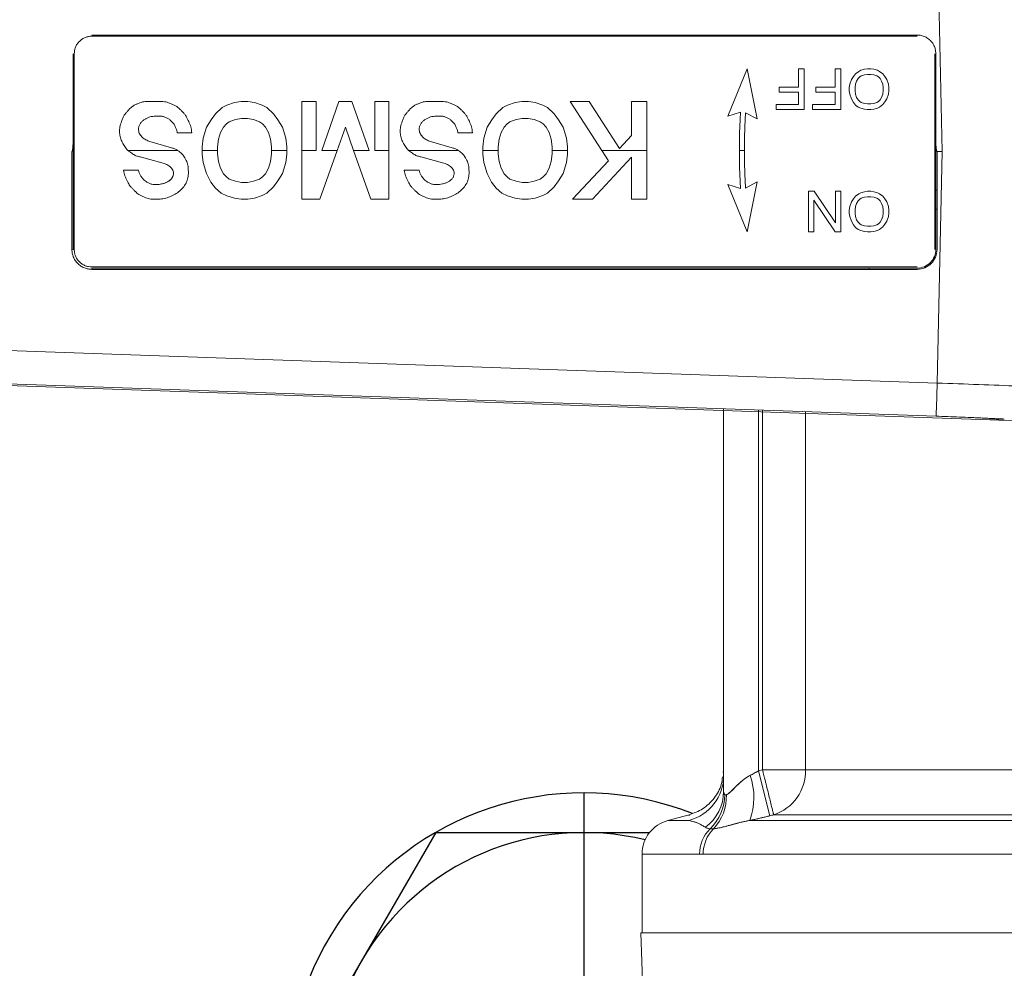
# Model space of a CAD drawing. Header units: metres. Extents: x 70279.8 to 70377.7, y 409251.8 to 409331.5.
# Tile 194 of 244: x 70323.6258 to 70323.668, y 409326.0662 to 409326.1069. Entities that reach past the tile are written whole.
import ezdxf

# ---------------------------------------------------------------- set-up
doc = ezdxf.new("R2010")
doc.units = ezdxf.units.M
doc.linetypes.add('TRATTOPUNTO', pattern=[25.4, 12.7, -6.35, 0, -6.35])

# ---------------------------------------------------------------- blocks, each defined once
blk = doc.blocks.new('Reactor_20170118')
at = {"color": 7, "linetype": 'Continuous', "lineweight": 15, "ltscale": 0.1}
for p, q in [((365.162, 1511.154), (365.377, 1501.22)), ((364.3, 1506.22), (328.9, 1506.22)), ((364.3, 1506.17), (328.9, 1506.17)), ((328.1, 1505.42), (328.1, 1501.698)), ((328.15, 1505.42), (328.15, 1497.02)), ((365.05, 1497.02), (365.05, 1505.42)), ((365.1, 1501.698), (365.1, 1505.42)), ((357.007, 1504.772), (356.182, 1502.738)), ((357.432, 1502.625), (357.007, 1504.772)), ((359.458, 1504.772), (359.212, 1504.772)), ((359.212, 1504.772), (359.212, 1503.985)), ((359.458, 1503.022), (359.458, 1504.772)), ((360.781, 1504.772), (360.781, 1503.985)), ((361.028, 1504.772), (360.781, 1504.772)), ((361.028, 1503.022), (361.028, 1504.772)), ((361.655, 1504.554), (361.566, 1504.444)), ((361.79, 1504.663), (361.655, 1504.554)), ((361.879, 1504.707), (361.79, 1504.663)), ((362.036, 1504.75), (361.879, 1504.707)), ((362.171, 1504.772), (362.036, 1504.75)), ((362.036, 1504.51), (362.171, 1504.532)), ((362.305, 1504.772), (362.171, 1504.772)), ((362.171, 1504.532), (362.305, 1504.532)), ((362.44, 1504.75), (362.305, 1504.772)), ((362.305, 1504.532), (362.44, 1504.51)), ((362.597, 1504.707), (362.44, 1504.75)), ((362.687, 1504.663), (362.597, 1504.707)), ((362.821, 1504.554), (362.687, 1504.663)), ((362.911, 1504.444), (362.821, 1504.554)), ((361.409, 1504.116), (361.386, 1503.963)), ((361.476, 1504.313), (361.409, 1504.116)), ((361.566, 1504.444), (361.476, 1504.313)), ((361.633, 1503.963), (361.655, 1504.116)), ((361.655, 1504.116), (361.7, 1504.247)), ((361.7, 1504.247), (361.767, 1504.357)), ((361.767, 1504.357), (361.835, 1504.422)), ((361.835, 1504.422), (361.902, 1504.466)), ((361.902, 1504.466), (362.036, 1504.51)), ((362.44, 1504.51), (362.574, 1504.466)), ((362.574, 1504.466), (362.642, 1504.422)), ((362.642, 1504.422), (362.709, 1504.357)), ((362.709, 1504.357), (362.776, 1504.247)), ((362.776, 1504.247), (362.821, 1504.116)), ((362.821, 1504.116), (362.843, 1503.963)), ((363, 1504.313), (362.911, 1504.444)), ((363.068, 1504.116), (363, 1504.313)), ((363.09, 1503.963), (363.068, 1504.116)), ((359.212, 1503.985), (358.382, 1503.985)), ((358.382, 1503.985), (358.382, 1503.766)), ((358.382, 1503.766), (359.212, 1503.766)), ((359.212, 1503.766), (359.212, 1503.241)), ((359.951, 1503.985), (359.951, 1503.766)), ((360.781, 1503.985), (359.951, 1503.985)), ((359.951, 1503.766), (360.781, 1503.766)), ((360.781, 1503.766), (360.781, 1503.241)), ((361.386, 1503.963), (361.386, 1503.832)), ((361.386, 1503.832), (361.409, 1503.679)), ((361.633, 1503.832), (361.633, 1503.963)), ((361.655, 1503.679), (361.633, 1503.832)), ((362.843, 1503.832), (362.821, 1503.679)), ((362.843, 1503.963), (362.843, 1503.832)), ((363.068, 1503.679), (363.09, 1503.832)), ((363.09, 1503.832), (363.09, 1503.963)), ((365.1, 1503.693), (365.05, 1503.694)), ((331.879, 1503.372), (331.321, 1503.373)), ((335.021, 1503.32), (334.69, 1503.216)), ((335.306, 1503.372), (335.021, 1503.32)), ((335.594, 1503.372), (335.306, 1503.372)), ((335.879, 1503.32), (335.594, 1503.372)), ((336.21, 1503.216), (335.879, 1503.32)), ((338.521, 1503.372), (337.916, 1503.372)), ((337.916, 1503.372), (337.916, 1501.272)), ((338.521, 1501.272), (338.521, 1503.372)), ((339.498, 1503.372), (338.76, 1501.272)), ((340.057, 1503.372), (339.498, 1503.372)), ((340.795, 1501.272), (340.057, 1503.372)), ((341.639, 1503.372), (341.034, 1503.372)), ((341.034, 1503.372), (341.034, 1501.272)), ((341.639, 1501.272), (341.639, 1503.372)), ((343.916, 1503.372), (343.358, 1503.373)), ((347.058, 1503.32), (346.727, 1503.216)), ((347.343, 1503.372), (347.058, 1503.32)), ((347.63, 1503.372), (347.343, 1503.372)), ((347.916, 1503.32), (347.63, 1503.372)), ((348.247, 1503.216), (347.916, 1503.32)), ((350.239, 1503.372), (349.416, 1503.372)), ((349.416, 1503.372), (350.779, 1501.272)), ((351.54, 1501.347), (350.239, 1503.372)), ((352.053, 1503.372), (352.053, 1501.912)), ((352.704, 1503.372), (352.053, 1503.372)), ((352.704, 1501.272), (352.704, 1503.372)), ((361.409, 1503.679), (361.476, 1503.482)), ((361.476, 1503.482), (361.566, 1503.329)), ((361.566, 1503.329), (361.655, 1503.219)), ((361.7, 1503.547), (361.655, 1503.679)), ((361.767, 1503.438), (361.7, 1503.547)), ((361.835, 1503.372), (361.767, 1503.438)), ((361.902, 1503.329), (361.835, 1503.372)), ((362.036, 1503.285), (361.902, 1503.329)), ((362.171, 1503.263), (362.036, 1503.285)), ((362.305, 1503.263), (362.171, 1503.263)), ((362.44, 1503.285), (362.305, 1503.263)), ((362.574, 1503.329), (362.44, 1503.285)), ((362.642, 1503.372), (362.574, 1503.329)), ((362.709, 1503.438), (362.642, 1503.372)), ((362.776, 1503.547), (362.709, 1503.438)), ((362.821, 1503.679), (362.776, 1503.547)), ((362.821, 1503.241), (362.911, 1503.35)), ((362.911, 1503.35), (363, 1503.482)), ((363, 1503.482), (363.068, 1503.679)), ((334.205, 1502.843), (334.015, 1502.582)), ((334.492, 1503.107), (334.205, 1502.843)), ((334.69, 1503.216), (334.492, 1503.107)), ((336.407, 1503.107), (336.21, 1503.216)), ((336.695, 1502.843), (336.407, 1503.107)), ((336.885, 1502.582), (336.695, 1502.843)), ((346.242, 1502.843), (346.052, 1502.582)), ((346.529, 1503.107), (346.242, 1502.843)), ((346.727, 1503.216), (346.529, 1503.107)), ((348.444, 1503.107), (348.247, 1503.216)), ((348.732, 1502.843), (348.444, 1503.107)), ((348.922, 1502.582), (348.732, 1502.843)), ((356.182, 1502.738), (356.723, 1502.908)), ((356.937, 1502.887), (357.432, 1502.625)), ((359.212, 1503.241), (358.248, 1503.241)), ((358.248, 1503.241), (358.248, 1503.022)), ((358.248, 1503.022), (359.458, 1503.022)), ((360.781, 1503.241), (359.817, 1503.241)), ((359.817, 1503.241), (359.817, 1503.022)), ((359.817, 1503.022), (361.028, 1503.022)), ((361.655, 1503.219), (361.767, 1503.132)), ((361.767, 1503.132), (361.879, 1503.088)), ((361.879, 1503.088), (362.036, 1503.044)), ((362.036, 1503.044), (362.171, 1503.022)), ((362.171, 1503.022), (362.305, 1503.022)), ((362.305, 1503.022), (362.44, 1503.044)), ((362.44, 1503.044), (362.597, 1503.088)), ((362.597, 1503.088), (362.687, 1503.132)), ((362.687, 1503.132), (362.821, 1503.241)), ((365.1, 1502.874), (365.05, 1502.875)), ((331.644, 1502.74), (331.844, 1502.739)), ((334.015, 1502.582), (333.824, 1502.267)), ((334.677, 1502.413), (334.799, 1502.502)), ((334.799, 1502.502), (335.058, 1502.597)), ((335.058, 1502.597), (335.319, 1502.645)), ((335.319, 1502.645), (335.58, 1502.645)), ((335.58, 1502.645), (335.842, 1502.597)), ((335.842, 1502.597), (336.1, 1502.502)), ((336.1, 1502.502), (336.222, 1502.413)), ((337.075, 1502.267), (336.885, 1502.582)), ((343.681, 1502.74), (343.881, 1502.739)), ((346.052, 1502.582), (345.861, 1502.267)), ((346.714, 1502.413), (346.836, 1502.502)), ((346.836, 1502.502), (347.095, 1502.597)), ((347.095, 1502.597), (347.356, 1502.645)), ((347.356, 1502.645), (347.617, 1502.645)), ((347.617, 1502.645), (347.879, 1502.597)), ((347.879, 1502.597), (348.137, 1502.502)), ((348.137, 1502.502), (348.259, 1502.413)), ((349.112, 1502.267), (348.922, 1502.582)), ((330.902, 1502.151), (330.901, 1502.173)), ((330.904, 1502.135), (330.902, 1502.151)), ((332.563, 1502.026), (333.191, 1502.025)), ((333.824, 1502.267), (333.682, 1501.796)), ((334.339, 1501.756), (334.425, 1502.041)), ((334.425, 1502.041), (334.553, 1502.275)), ((334.553, 1502.275), (334.677, 1502.413)), ((336.222, 1502.413), (336.347, 1502.275)), ((336.347, 1502.275), (336.475, 1502.041)), ((336.475, 1502.041), (336.561, 1501.756)), ((337.218, 1501.796), (337.075, 1502.267)), ((339.426, 1501.272), (339.778, 1502.262)), ((339.778, 1502.262), (340.129, 1501.272)), ((342.938, 1502.151), (342.938, 1502.173)), ((342.941, 1502.135), (342.938, 1502.151)), ((344.6, 1502.026), (345.228, 1502.025)), ((345.861, 1502.267), (345.719, 1501.796)), ((346.376, 1501.756), (346.462, 1502.041)), ((346.462, 1502.041), (346.59, 1502.275)), ((346.59, 1502.275), (346.714, 1502.413)), ((348.259, 1502.413), (348.384, 1502.275)), ((348.384, 1502.275), (348.512, 1502.041)), ((348.512, 1502.041), (348.598, 1501.756)), ((349.255, 1501.796), (349.112, 1502.267)), ((328.1, 1497.02), (328.1, 1501.698)), ((332.323, 1501.383), (331.391, 1501.659)), ((333.682, 1501.796), (333.634, 1501.429)), ((334.295, 1501.417), (334.339, 1501.756)), ((336.561, 1501.756), (336.605, 1501.417)), ((337.266, 1501.429), (337.218, 1501.796)), ((344.359, 1501.383), (343.428, 1501.659)), ((345.719, 1501.796), (345.671, 1501.429)), ((346.332, 1501.417), (346.376, 1501.756)), ((348.598, 1501.756), (348.642, 1501.417)), ((349.303, 1501.429), (349.255, 1501.796)), ((352.053, 1501.912), (351.54, 1501.347)), ((365.1, 1501.698), (365.1, 1497.02)), ((328.05, 1501.22), (328.05, 1497.017)), ((330.451, 1501.272), (332.58, 1501.272)), ((333.634, 1501.429), (333.634, 1501.272)), ((334.295, 1501.272), (333.634, 1501.272)), ((333.634, 1501.272), (333.634, 1501.115)), ((334.295, 1501.272), (334.295, 1501.417)), ((334.295, 1501.128), (334.295, 1501.272)), ((336.605, 1501.417), (336.605, 1501.272)), ((337.266, 1501.272), (336.605, 1501.272)), ((336.605, 1501.272), (336.605, 1501.128)), ((337.266, 1501.272), (337.266, 1501.429)), ((337.266, 1501.115), (337.266, 1501.272)), ((338.521, 1501.272), (337.916, 1501.272)), ((337.916, 1501.272), (337.916, 1499.172)), ((338.682, 1499.172), (339.426, 1501.272)), ((338.76, 1501.272), (339.426, 1501.272)), ((340.129, 1501.272), (340.795, 1501.272)), ((340.129, 1501.272), (340.874, 1499.172)), ((341.639, 1501.272), (341.034, 1501.272)), ((341.639, 1499.172), (341.639, 1501.272)), ((342.488, 1501.272), (344.617, 1501.272)), ((345.671, 1501.429), (345.671, 1501.272)), ((346.332, 1501.272), (345.671, 1501.272)), ((345.671, 1501.272), (345.671, 1501.115)), ((346.332, 1501.272), (346.332, 1501.417)), ((346.332, 1501.128), (346.332, 1501.272)), ((348.642, 1501.417), (348.642, 1501.272)), ((349.303, 1501.272), (348.642, 1501.272)), ((348.642, 1501.272), (348.642, 1501.128)), ((349.303, 1501.272), (349.303, 1501.429)), ((349.303, 1501.115), (349.303, 1501.272)), ((352.704, 1501.272), (350.779, 1501.272)), ((350.779, 1501.272), (351.067, 1500.828)), ((352.704, 1499.172), (352.704, 1501.272)), ((356.889, 1501.272), (356.674, 1501.272)), ((365.377, 1501.22), (365.15, 1501.22)), ((365.15, 1497.017), (365.15, 1501.22)), ((365.377, 1501.22), (365.162, 1491.286)), ((330.98, 1500.991), (331.968, 1500.721)), ((333.634, 1501.115), (333.682, 1500.749)), ((333.682, 1500.749), (333.824, 1500.28)), ((334.339, 1500.789), (334.295, 1501.128)), ((334.425, 1500.504), (334.339, 1500.789)), ((336.561, 1500.789), (336.475, 1500.504)), ((336.605, 1501.128), (336.561, 1500.789)), ((337.075, 1500.278), (337.218, 1500.749)), ((337.218, 1500.749), (337.266, 1501.115)), ((343.017, 1500.991), (344.005, 1500.721)), ((345.671, 1501.115), (345.719, 1500.749)), ((345.719, 1500.749), (345.86, 1500.28)), ((346.376, 1500.789), (346.332, 1501.128)), ((346.462, 1500.504), (346.376, 1500.789)), ((348.598, 1500.789), (348.512, 1500.504)), ((348.642, 1501.128), (348.598, 1500.789)), ((349.112, 1500.278), (349.255, 1500.749)), ((349.255, 1500.749), (349.303, 1501.115)), ((351.067, 1500.828), (349.515, 1499.172)), ((350.368, 1499.172), (352.053, 1500.98)), ((352.053, 1500.98), (352.053, 1499.172)), ((330.901, 1500.422), (330.268, 1500.423)), ((331.968, 1500.721), (331.969, 1500.721)), ((333.046, 1500.283), (333.037, 1500.519)), ((334.553, 1500.269), (334.425, 1500.504)), ((336.475, 1500.504), (336.347, 1500.269)), ((342.938, 1500.422), (342.305, 1500.423)), ((344.005, 1500.721), (344.006, 1500.721)), ((345.083, 1500.283), (345.074, 1500.519)), ((346.59, 1500.269), (346.462, 1500.504)), ((348.512, 1500.504), (348.384, 1500.269)), ((333.824, 1500.28), (334.013, 1499.915)), ((334.013, 1499.915), (334.205, 1499.65)), ((334.677, 1500.132), (334.553, 1500.269)), ((334.799, 1500.043), (334.677, 1500.132)), ((335.058, 1499.948), (334.799, 1500.043)), ((335.319, 1499.9), (335.058, 1499.948)), ((335.58, 1499.9), (335.319, 1499.9)), ((335.842, 1499.948), (335.58, 1499.9)), ((336.1, 1500.043), (335.842, 1499.948)), ((336.222, 1500.132), (336.1, 1500.043)), ((336.347, 1500.269), (336.222, 1500.132)), ((336.695, 1499.701), (336.885, 1499.963)), ((336.885, 1499.963), (337.075, 1500.278)), ((345.86, 1500.28), (346.05, 1499.915)), ((346.05, 1499.915), (346.242, 1499.65)), ((346.714, 1500.132), (346.59, 1500.269)), ((346.836, 1500.043), (346.714, 1500.132)), ((347.095, 1499.948), (346.836, 1500.043)), ((347.356, 1499.9), (347.095, 1499.948)), ((347.617, 1499.9), (347.356, 1499.9)), ((347.879, 1499.948), (347.617, 1499.9)), ((348.137, 1500.043), (347.879, 1499.948)), ((348.259, 1500.132), (348.137, 1500.043)), ((348.384, 1500.269), (348.259, 1500.132)), ((348.732, 1499.701), (348.922, 1499.963)), ((348.922, 1499.963), (349.112, 1500.278)), ((357.432, 1499.92), (356.937, 1499.657)), ((357.007, 1497.772), (357.432, 1499.92)), ((331.637, 1499.805), (331.601, 1499.805)), ((331.646, 1499.805), (331.637, 1499.805)), ((334.205, 1499.65), (334.45, 1499.435)), ((336.407, 1499.438), (336.695, 1499.701)), ((343.674, 1499.805), (343.638, 1499.805)), ((343.683, 1499.805), (343.674, 1499.805)), ((346.242, 1499.65), (346.487, 1499.435)), ((348.444, 1499.438), (348.732, 1499.701)), ((356.723, 1499.636), (356.182, 1499.807)), ((356.182, 1499.807), (357.007, 1497.772)), ((359.884, 1499.522), (359.638, 1499.522)), ((359.638, 1499.522), (359.638, 1497.772)), ((360.803, 1498.166), (359.884, 1499.522)), ((360.803, 1499.522), (360.803, 1498.166)), ((361.028, 1499.522), (360.803, 1499.522)), ((361.028, 1497.772), (361.028, 1499.522)), ((362.036, 1499.5), (361.879, 1499.457)), ((362.171, 1499.522), (362.036, 1499.5)), ((362.305, 1499.522), (362.171, 1499.522)), ((362.44, 1499.5), (362.305, 1499.522)), ((362.597, 1499.457), (362.44, 1499.5)), ((365.05, 1499.565), (365.15, 1499.568)), ((331.567, 1499.172), (331.642, 1499.172)), ((334.45, 1499.435), (334.693, 1499.328)), ((334.693, 1499.328), (335.021, 1499.225)), ((335.021, 1499.225), (335.306, 1499.172)), ((335.306, 1499.172), (335.594, 1499.172)), ((335.594, 1499.172), (335.879, 1499.225)), ((335.879, 1499.225), (336.21, 1499.329)), ((336.21, 1499.329), (336.407, 1499.438)), ((337.916, 1499.172), (338.682, 1499.172)), ((340.874, 1499.172), (341.639, 1499.172)), ((343.604, 1499.172), (343.678, 1499.172)), ((346.487, 1499.435), (346.73, 1499.328)), ((346.73, 1499.328), (347.058, 1499.225)), ((347.058, 1499.225), (347.343, 1499.172)), ((347.343, 1499.172), (347.63, 1499.172)), ((347.63, 1499.172), (347.916, 1499.225)), ((347.916, 1499.225), (348.247, 1499.329)), ((348.247, 1499.329), (348.444, 1499.438)), ((349.515, 1499.172), (350.368, 1499.172)), ((352.053, 1499.172), (352.704, 1499.172)), ((359.862, 1497.772), (359.862, 1499.129)), ((359.862, 1499.129), (360.781, 1497.772)), ((361.476, 1499.063), (361.409, 1498.866)), ((361.566, 1499.194), (361.476, 1499.063)), ((361.655, 1499.304), (361.566, 1499.194)), ((361.79, 1499.413), (361.655, 1499.304)), ((361.7, 1498.997), (361.767, 1499.107)), ((361.767, 1499.107), (361.835, 1499.172)), ((361.879, 1499.457), (361.79, 1499.413)), ((361.835, 1499.172), (361.902, 1499.216)), ((361.902, 1499.216), (362.036, 1499.26)), ((362.036, 1499.26), (362.171, 1499.282)), ((362.171, 1499.282), (362.305, 1499.282)), ((362.305, 1499.282), (362.44, 1499.26)), ((362.44, 1499.26), (362.574, 1499.216)), ((362.574, 1499.216), (362.642, 1499.172)), ((362.687, 1499.413), (362.597, 1499.457)), ((362.642, 1499.172), (362.709, 1499.107)), ((362.821, 1499.304), (362.687, 1499.413)), ((362.709, 1499.107), (362.776, 1498.997)), ((362.911, 1499.194), (362.821, 1499.304)), ((363, 1499.063), (362.911, 1499.194)), ((363.068, 1498.866), (363, 1499.063)), ((361.409, 1498.866), (361.386, 1498.713)), ((361.386, 1498.713), (361.386, 1498.582)), ((361.633, 1498.713), (361.655, 1498.866)), ((361.633, 1498.582), (361.633, 1498.713)), ((361.655, 1498.866), (361.7, 1498.997)), ((362.776, 1498.997), (362.821, 1498.866)), ((362.821, 1498.866), (362.843, 1498.713)), ((362.843, 1498.713), (362.843, 1498.582)), ((363.09, 1498.713), (363.068, 1498.866)), ((363.09, 1498.582), (363.09, 1498.713)), ((365.05, 1498.746), (365.15, 1498.749)), ((361.386, 1498.582), (361.409, 1498.429)), ((361.409, 1498.429), (361.476, 1498.232)), ((361.476, 1498.232), (361.566, 1498.079)), ((361.655, 1498.429), (361.633, 1498.582)), ((361.7, 1498.297), (361.655, 1498.429)), ((361.767, 1498.188), (361.7, 1498.297)), ((362.776, 1498.297), (362.709, 1498.188)), ((362.821, 1498.429), (362.776, 1498.297)), ((362.843, 1498.582), (362.821, 1498.429)), ((362.911, 1498.1), (363, 1498.232)), ((363, 1498.232), (363.068, 1498.429)), ((363.068, 1498.429), (363.09, 1498.582)), ((361.566, 1498.079), (361.655, 1497.969)), ((361.655, 1497.969), (361.767, 1497.882)), ((361.835, 1498.122), (361.767, 1498.188)), ((361.767, 1497.882), (361.879, 1497.838)), ((361.902, 1498.079), (361.835, 1498.122)), ((361.879, 1497.838), (362.036, 1497.794)), ((362.036, 1498.035), (361.902, 1498.079)), ((362.171, 1498.013), (362.036, 1498.035)), ((362.036, 1497.794), (362.171, 1497.772)), ((362.305, 1498.013), (362.171, 1498.013)), ((362.44, 1498.035), (362.305, 1498.013)), ((362.305, 1497.772), (362.44, 1497.794)), ((362.574, 1498.079), (362.44, 1498.035)), ((362.44, 1497.794), (362.597, 1497.838)), ((362.642, 1498.122), (362.574, 1498.079)), ((362.597, 1497.838), (362.687, 1497.882)), ((362.709, 1498.188), (362.642, 1498.122)), ((362.687, 1497.882), (362.821, 1497.991)), ((362.821, 1497.991), (362.911, 1498.1)), ((359.638, 1497.772), (359.862, 1497.772)), ((360.781, 1497.772), (361.028, 1497.772)), ((362.171, 1497.772), (362.305, 1497.772)), ((328.15, 1497.02), (328.1, 1497.02)), ((328.9, 1496.27), (364.3, 1496.27)), ((364.3, 1496.22), (328.9, 1496.22)), ((328.9, 1496.22), (328.9, 1496.167)), ((328.9, 1496.167), (364.3, 1496.167)), ((362.242, 1496.22), (362.243, 1496.167)), ((365.162, 1491.286), (261.924, 1494.9)), ((367.422, 1489.712), (258.695, 1493.512)), ((365.109, 1489.866), (261.872, 1493.48)), ((356, 1473.766), (356, 1490.185)), ((357.5, 1490.132), (357.5, 1474.651)), ((357.668, 1474.692), (357.668, 1490.126)), ((359.509, 1474.692), (359.509, 1490.062)), ((367.422, 1489.712), (368.036, 1489.743)), ((379.977, 1489.278), (367.422, 1489.712)), ((355.981, 1474.573), (356, 1474.692)), ((357.5, 1474.651), (357.668, 1474.692)), ((357.977, 1472.719), (357.5, 1474.651)), ((359.509, 1474.692), (357.668, 1474.692)), ((382.783, 1474.692), (359.509, 1474.692)), ((353.612, 1472.518), (354.518, 1472.761)), ((354.508, 1472.518), (353.612, 1472.518)), ((382.305, 1472.518), (357.119, 1472.518)), ((358.144, 1472.761), (382.203, 1472.761)), ((352.5, 1467.7), (352.5, 1471.069)), ((354.969, 1471.069), (352.5, 1471.069)), ((352.5, 1471.069), (400, 1471.069)), ((384.439, 1471.069), (355.121, 1471.069)), ((352.549, 1464.648), (352.443, 1467.7)), ((352.443, 1467.7), (447.557, 1467.7))]:
    blk.add_line(p, q, dxfattribs=at)
at = {"color": 7, "linetype": 'TRATTOPUNTO', "ltscale": 0.1}
blk.add_line((350, 1473.702), (350, 1448.298), dxfattribs=at)
at = {"color": 7, "linetype": 'Continuous', "ltscale": 0.1}
for q in [(337.298, 1461), (352.824, 1472)]:
    blk.add_line((343.649, 1472), q, dxfattribs=at)
at = {"color": 7, "linetype": 'Continuous', "lineweight": 15}
for centre, radius, start, end in [((328.062, 1497.258), 0.241, 267.0366, 278.9552), ((158.664, 1498.189), 206.612, 357.69124, 358.0852), ((357.53, 1474.642), 1.979, 288.0775, 1.4675), ((354.002, 1474.451), 1.998, 284.654, 359.9737), ((354.502, 1473.501), 2.796, 339.4202, 19.8466), ((354.078, 1473.774), 1.922, 306.3042, 359.7628), ((353.991, 1473.648), 2.059, 313.7993, 359.1804), ((354.088, 1473.552), 2.03, 316.7865, 1.8852), ((354, 1471.069), 1.5, 105, 180), ((356.508, 1471.076), 1.539, 135.1573, 180.2718), ((356.663, 1471.077), 1.542, 135.2776, 180.2876)]:
    blk.add_arc(centre, radius, start, end, dxfattribs=at)
at = {"color": 7}
blk.add_arc((350, 1461), 12.702, 68.4625, 9.9742, dxfattribs=at)
at = {"color": 7, "linetype": 'Continuous'}
blk.add_arc((350, 1461), 11, 76.1646, 11.537, dxfattribs=at)
at = {"color": 7, "linetype": 'Continuous', "lineweight": 15}
for points, knots in [([(364.3, 1506.22), (364.329, 1506.219), (364.386, 1506.217), (364.472, 1506.203), (364.557, 1506.179), (364.641, 1506.146), (364.721, 1506.102), (364.797, 1506.049), (364.873, 1505.981), (364.951, 1505.891), (365.026, 1505.767), (365.087, 1505.606), (365.095, 1505.485), (365.1, 1505.42)], [0, 0, 0, 0, 0.068074, 0.137266, 0.207581, 0.279018, 0.351581, 0.425271, 0.500089, 0.595177, 0.71021, 0.845162, 1, 1, 1, 1]), ([(328.9, 1506.17), (328.876, 1506.169), (328.829, 1506.168), (328.759, 1506.158), (328.69, 1506.141), (328.598, 1506.11), (328.485, 1506.052), (328.366, 1505.954), (328.268, 1505.835), (328.2, 1505.702), (328.158, 1505.562), (328.153, 1505.467), (328.15, 1505.42)], [0, 0, 0, 0, 0.060405, 0.120218, 0.179972, 0.240201, 0.369937, 0.500128, 0.629864, 0.760056, 0.879688, 1, 1, 1, 1]), ([(331.321, 1503.373), (331.275, 1503.372), (331.192, 1503.37), (331.072, 1503.351), (330.956, 1503.313), (330.839, 1503.263), (330.72, 1503.209), (330.617, 1503.143), (330.525, 1503.054), (330.438, 1502.959), (330.348, 1502.859), (330.278, 1502.758), (330.226, 1502.642), (330.166, 1502.484), (330.112, 1502.322), (330.092, 1502.154), (330.091, 1502.07), (330.09, 1502.024)], [0, 0, 0, 0, 0.06767, 0.123459, 0.178493, 0.248106, 0.310312, 0.372904, 0.426457, 0.499635, 0.563233, 0.626231, 0.68053, 0.751029, 0.875827, 0.931759, 1, 1, 1, 1]), ([(333.191, 1502.025), (333.185, 1502.071), (333.175, 1502.155), (333.139, 1502.322), (333.073, 1502.482), (333.001, 1502.636), (332.942, 1502.748), (332.867, 1502.846), (332.775, 1502.943), (332.685, 1503.034), (332.591, 1503.121), (332.488, 1503.187), (332.368, 1503.243), (332.25, 1503.295), (332.133, 1503.338), (332.011, 1503.362), (331.926, 1503.369), (331.879, 1503.372)], [0, 0, 0, 0, 0.068457, 0.124805, 0.249659, 0.320002, 0.374279, 0.436275, 0.499004, 0.570704, 0.624198, 0.686226, 0.749033, 0.818795, 0.874596, 0.93116, 1, 1, 1, 1]), ([(343.358, 1503.373), (343.312, 1503.372), (343.228, 1503.37), (343.109, 1503.351), (342.993, 1503.313), (342.876, 1503.263), (342.756, 1503.209), (342.654, 1503.143), (342.562, 1503.054), (342.475, 1502.959), (342.385, 1502.859), (342.315, 1502.758), (342.262, 1502.642), (342.203, 1502.484), (342.149, 1502.322), (342.129, 1502.154), (342.128, 1502.07), (342.127, 1502.024)], [0, 0, 0, 0, 0.06767, 0.123459, 0.178493, 0.248106, 0.310312, 0.372904, 0.426457, 0.499635, 0.563233, 0.626231, 0.68053, 0.751029, 0.875827, 0.931759, 1, 1, 1, 1]), ([(345.228, 1502.025), (345.222, 1502.071), (345.212, 1502.155), (345.176, 1502.322), (345.11, 1502.482), (345.038, 1502.636), (344.979, 1502.748), (344.904, 1502.846), (344.811, 1502.943), (344.722, 1503.034), (344.628, 1503.121), (344.525, 1503.187), (344.404, 1503.243), (344.287, 1503.295), (344.17, 1503.338), (344.048, 1503.362), (343.963, 1503.369), (343.916, 1503.372)], [0, 0, 0, 0, 0.068457, 0.124805, 0.249659, 0.320002, 0.374279, 0.436275, 0.499004, 0.570704, 0.624198, 0.686226, 0.749033, 0.818795, 0.874596, 0.93116, 1, 1, 1, 1]), ([(356.723, 1502.908), (356.715, 1502.772), (356.7, 1502.5), (356.685, 1502.091), (356.676, 1501.682), (356.675, 1501.409), (356.674, 1501.272)], [0, 0, 0, 0, 0.250035, 0.50001, 0.74998, 1, 1, 1, 1]), ([(356.889, 1501.272), (356.89, 1501.407), (356.891, 1501.676), (356.9, 1502.08), (356.915, 1502.484), (356.93, 1502.753), (356.937, 1502.887)], [0, 0, 0, 0, 0.25002, 0.49999, 0.749965, 1, 1, 1, 1]), ([(330.901, 1502.173), (330.903, 1502.194), (330.907, 1502.236), (330.923, 1502.298), (330.947, 1502.358), (330.988, 1502.433), (331.055, 1502.518), (331.155, 1502.599), (331.268, 1502.664), (331.39, 1502.708), (331.516, 1502.734), (331.602, 1502.738), (331.644, 1502.74)], [0, 0, 0, 0, 0.061677, 0.123282, 0.185844, 0.250344, 0.371726, 0.499714, 0.624496, 0.750833, 0.875966, 1, 1, 1, 1]), ([(331.844, 1502.739), (331.869, 1502.738), (331.914, 1502.735), (331.978, 1502.722), (332.04, 1502.701), (332.122, 1502.666), (332.204, 1502.628), (332.273, 1502.568), (332.325, 1502.517), (332.375, 1502.465), (332.417, 1502.415), (332.45, 1502.358), (332.491, 1502.275), (332.541, 1502.165), (332.555, 1502.072), (332.563, 1502.026)], [0, 0, 0, 0, 0.067119, 0.122478, 0.176684, 0.24572, 0.368814, 0.420654, 0.493756, 0.566882, 0.618385, 0.672148, 0.745313, 0.871923, 1, 1, 1, 1]), ([(342.938, 1502.173), (342.94, 1502.194), (342.944, 1502.236), (342.96, 1502.298), (342.984, 1502.358), (343.025, 1502.433), (343.092, 1502.518), (343.192, 1502.599), (343.305, 1502.664), (343.427, 1502.708), (343.553, 1502.734), (343.639, 1502.738), (343.681, 1502.74)], [0, 0, 0, 0, 0.061677, 0.123282, 0.185844, 0.250344, 0.371726, 0.499714, 0.624496, 0.750833, 0.875966, 1, 1, 1, 1]), ([(343.881, 1502.739), (343.906, 1502.738), (343.951, 1502.735), (344.014, 1502.722), (344.077, 1502.701), (344.159, 1502.666), (344.241, 1502.628), (344.31, 1502.568), (344.362, 1502.517), (344.412, 1502.465), (344.454, 1502.415), (344.487, 1502.358), (344.528, 1502.275), (344.577, 1502.165), (344.592, 1502.072), (344.6, 1502.026)], [0, 0, 0, 0, 0.067119, 0.122478, 0.176684, 0.24572, 0.368814, 0.420654, 0.493756, 0.566882, 0.618385, 0.672148, 0.745313, 0.871923, 1, 1, 1, 1]), ([(330.09, 1502.024), (330.1, 1501.954), (330.119, 1501.813), (330.207, 1501.618), (330.292, 1501.463), (330.371, 1501.344), (330.424, 1501.296), (330.451, 1501.272)], [0, 0, 0, 0, 0.250385, 0.498446, 0.749312, 0.874122, 1, 1, 1, 1]), ([(331.391, 1501.659), (331.361, 1501.668), (331.302, 1501.686), (331.218, 1501.724), (331.142, 1501.77), (331.072, 1501.824), (331.01, 1501.888), (330.959, 1501.963), (330.92, 1502.046), (330.909, 1502.105), (330.904, 1502.135)], [0, 0, 0, 0, 0.1318429, 0.257944, 0.3798758, 0.4993758, 0.6246929, 0.7496107, 0.874286, 1, 1, 1, 1]), ([(342.127, 1502.024), (342.137, 1501.954), (342.156, 1501.813), (342.244, 1501.618), (342.329, 1501.463), (342.408, 1501.344), (342.461, 1501.296), (342.488, 1501.272)], [0, 0, 0, 0, 0.250385, 0.498446, 0.749312, 0.874122, 1, 1, 1, 1]), ([(343.428, 1501.659), (343.398, 1501.668), (343.338, 1501.686), (343.255, 1501.724), (343.179, 1501.77), (343.109, 1501.824), (343.047, 1501.888), (342.996, 1501.963), (342.957, 1502.046), (342.946, 1502.105), (342.941, 1502.135)], [0, 0, 0, 0, 0.131843, 0.257944, 0.379876, 0.499376, 0.624693, 0.749611, 0.874286, 1, 1, 1, 1]), ([(328.1, 1501.698), (328.1, 1501.648), (328.099, 1501.562), (328.093, 1501.449), (328.087, 1501.371), (328.081, 1501.32), (328.075, 1501.285), (328.07, 1501.257), (328.063, 1501.238), (328.059, 1501.224), (328.052, 1501.221), (328.05, 1501.22)], [0, 0, 0, 0, 0.30393, 0.536135, 0.696645, 0.785343, 0.858317, 0.915677, 0.957657, 0.984891, 1, 1, 1, 1]), ([(365.15, 1501.22), (365.148, 1501.221), (365.143, 1501.223), (365.138, 1501.233), (365.133, 1501.247), (365.128, 1501.268), (365.123, 1501.293), (365.119, 1501.325), (365.113, 1501.373), (365.107, 1501.449), (365.101, 1501.562), (365.1, 1501.648), (365.1, 1501.698)], [0, 0, 0, 0, 0.012457, 0.033264, 0.064635, 0.107167, 0.161084, 0.226497, 0.303465, 0.463903, 0.696071, 1, 1, 1, 1]), ([(330.451, 1501.272), (330.477, 1501.25), (330.529, 1501.207), (330.611, 1501.148), (330.709, 1501.083), (330.831, 1501.024), (330.93, 1501.002), (330.98, 1500.991)], [0, 0, 0, 0, 0.169598, 0.335691, 0.498816, 0.749345, 1, 1, 1, 1]), ([(332.58, 1501.272), (332.559, 1501.286), (332.52, 1501.312), (332.435, 1501.353), (332.368, 1501.371), (332.323, 1501.383)], [0, 0, 0, 0, 0.264989, 0.498604, 1, 1, 1, 1]), ([(333.037, 1500.519), (333.032, 1500.56), (333.021, 1500.636), (332.993, 1500.742), (332.948, 1500.843), (332.896, 1500.944), (332.847, 1501.029), (332.801, 1501.09), (332.749, 1501.142), (332.675, 1501.205), (332.613, 1501.249), (332.58, 1501.272)], [0, 0, 0, 0, 0.13675, 0.249986, 0.361552, 0.49967, 0.624856, 0.683634, 0.748748, 0.867689, 1, 1, 1, 1]), ([(342.488, 1501.272), (342.514, 1501.25), (342.566, 1501.207), (342.648, 1501.148), (342.746, 1501.083), (342.868, 1501.024), (342.967, 1501.002), (343.017, 1500.991)], [0, 0, 0, 0, 0.169598, 0.335691, 0.498816, 0.749345, 1, 1, 1, 1]), ([(344.617, 1501.272), (344.596, 1501.286), (344.557, 1501.312), (344.472, 1501.353), (344.405, 1501.371), (344.359, 1501.383)], [0, 0, 0, 0, 0.264989, 0.498604, 1, 1, 1, 1]), ([(345.074, 1500.519), (345.069, 1500.56), (345.058, 1500.636), (345.03, 1500.742), (344.985, 1500.843), (344.933, 1500.944), (344.884, 1501.029), (344.838, 1501.09), (344.785, 1501.142), (344.712, 1501.205), (344.65, 1501.249), (344.617, 1501.272)], [0, 0, 0, 0, 0.13675, 0.249986, 0.361552, 0.49967, 0.624856, 0.683634, 0.748748, 0.867689, 1, 1, 1, 1]), ([(356.674, 1501.272), (356.675, 1501.136), (356.676, 1500.863), (356.685, 1500.454), (356.7, 1500.045), (356.715, 1499.773), (356.723, 1499.636)], [0, 0, 0, 0, 0.25002, 0.49999, 0.749965, 1, 1, 1, 1]), ([(356.937, 1499.657), (356.93, 1499.792), (356.915, 1500.061), (356.9, 1500.465), (356.891, 1500.868), (356.89, 1501.138), (356.889, 1501.272)], [0, 0, 0, 0, 0.250035, 0.50001, 0.74998, 1, 1, 1, 1]), ([(330.268, 1500.423), (330.276, 1500.379), (330.291, 1500.299), (330.333, 1500.143), (330.403, 1499.994), (330.478, 1499.851), (330.539, 1499.746), (330.613, 1499.657), (330.704, 1499.568), (330.792, 1499.484), (330.879, 1499.407), (330.979, 1499.347), (331.094, 1499.293), (331.213, 1499.243), (331.325, 1499.204), (331.441, 1499.182), (331.522, 1499.176), (331.567, 1499.172)], [0, 0, 0, 0, 0.0684612, 0.1247901, 0.2495271, 0.3198469, 0.3740733, 0.4358351, 0.4981369, 0.5696585, 0.6231907, 0.6764887, 0.7490657, 0.8190072, 0.874891, 0.9313073, 1, 1, 1, 1]), ([(331.601, 1499.805), (331.559, 1499.808), (331.476, 1499.814), (331.353, 1499.863), (331.242, 1499.921), (331.138, 1499.994), (331.065, 1500.089), (330.992, 1500.191), (330.933, 1500.301), (330.912, 1500.382), (330.901, 1500.422)], [0, 0, 0, 0, 0.12432, 0.249257, 0.393858, 0.500857, 0.626018, 0.751384, 0.875647, 1, 1, 1, 1]), ([(332.4, 1500.333), (332.413, 1500.247), (332.389, 1500.159), (332.29, 1500.017), (332.22, 1499.963), (332.069, 1499.879), (331.987, 1499.852), (331.818, 1499.814), (331.733, 1499.805), (331.646, 1499.805)], [0, 0, 0, 0, 0.25, 0.25, 0.5, 0.5, 0.75, 0.75, 1, 1, 1, 1]), ([(331.646, 1499.805), (331.68, 1499.806), (331.747, 1499.808), (331.844, 1499.82), (331.932, 1499.839), (332.011, 1499.862), (332.081, 1499.889), (332.178, 1499.937), (332.289, 1500.014), (332.375, 1500.134), (332.407, 1500.244), (332.402, 1500.307), (332.4, 1500.333)], [0, 0, 0, 0, 0.097678, 0.193596, 0.283535, 0.36102, 0.432291, 0.50123, 0.675664, 0.817774, 0.923845, 1, 1, 1, 1]), ([(331.969, 1500.721), (332.004, 1500.71), (332.071, 1500.688), (332.162, 1500.642), (332.247, 1500.585), (332.32, 1500.515), (332.377, 1500.428), (332.392, 1500.364), (332.4, 1500.333)], [0, 0, 0, 0, 0.178615, 0.344982, 0.501861, 0.678789, 0.841355, 1, 1, 1, 1]), ([(342.305, 1500.423), (342.313, 1500.379), (342.328, 1500.299), (342.37, 1500.143), (342.44, 1499.994), (342.515, 1499.851), (342.576, 1499.746), (342.65, 1499.657), (342.741, 1499.568), (342.829, 1499.484), (342.916, 1499.407), (343.016, 1499.347), (343.131, 1499.293), (343.25, 1499.243), (343.362, 1499.204), (343.478, 1499.182), (343.559, 1499.176), (343.604, 1499.172)], [0, 0, 0, 0, 0.0684612, 0.1247901, 0.2495271, 0.3198469, 0.3740733, 0.4358351, 0.4981369, 0.5696585, 0.6231907, 0.6764887, 0.7490657, 0.8190072, 0.874891, 0.9313073, 1, 1, 1, 1]), ([(343.638, 1499.805), (343.596, 1499.808), (343.513, 1499.814), (343.39, 1499.863), (343.279, 1499.921), (343.175, 1499.994), (343.102, 1500.089), (343.029, 1500.191), (342.97, 1500.301), (342.949, 1500.382), (342.938, 1500.422)], [0, 0, 0, 0, 0.12432, 0.249257, 0.393858, 0.500857, 0.626018, 0.751384, 0.875647, 1, 1, 1, 1]), ([(344.437, 1500.333), (344.438, 1500.319), (344.442, 1500.29), (344.439, 1500.247), (344.426, 1500.176), (344.363, 1500.044), (344.223, 1499.936), (344.067, 1499.866), (343.943, 1499.831), (343.813, 1499.809), (343.727, 1499.806), (343.683, 1499.805)], [0, 0, 0, 0, 0.041566, 0.083298, 0.125943, 0.250781, 0.498547, 0.618329, 0.749067, 0.872833, 1, 1, 1, 1]), ([(344.006, 1500.721), (344.041, 1500.71), (344.108, 1500.688), (344.199, 1500.642), (344.284, 1500.585), (344.357, 1500.515), (344.414, 1500.428), (344.429, 1500.364), (344.437, 1500.333)], [0, 0, 0, 0, 0.178615, 0.344982, 0.501861, 0.678789, 0.841355, 1, 1, 1, 1]), ([(331.642, 1499.172), (331.683, 1499.173), (331.766, 1499.175), (331.89, 1499.188), (332.012, 1499.21), (332.172, 1499.251), (332.365, 1499.324), (332.58, 1499.449), (332.769, 1499.609), (332.92, 1499.808), (333.026, 1500.035), (333.039, 1500.201), (333.046, 1500.283)], [0, 0, 0, 0, 0.062966, 0.125607, 0.188245, 0.2512, 0.376019, 0.499904, 0.625872, 0.749639, 0.875553, 1, 1, 1, 1]), ([(343.678, 1499.172), (343.72, 1499.173), (343.803, 1499.175), (343.927, 1499.188), (344.049, 1499.21), (344.209, 1499.251), (344.402, 1499.324), (344.617, 1499.449), (344.806, 1499.609), (344.957, 1499.808), (345.063, 1500.035), (345.076, 1500.201), (345.083, 1500.283)], [0, 0, 0, 0, 0.062966, 0.125607, 0.188245, 0.2512, 0.376019, 0.499904, 0.625872, 0.749639, 0.875553, 1, 1, 1, 1]), ([(328.05, 1497.017), (328.051, 1496.991), (328.052, 1496.937), (328.064, 1496.858), (328.082, 1496.78), (328.119, 1496.675), (328.184, 1496.547), (328.295, 1496.412), (328.43, 1496.302), (328.581, 1496.224), (328.74, 1496.176), (328.846, 1496.17), (328.9, 1496.167)], [0, 0, 0, 0, 0.060431, 0.120277, 0.180073, 0.240352, 0.370165, 0.500348, 0.630092, 0.760206, 0.879807, 1, 1, 1, 1]), ([(328.15, 1497.02), (328.151, 1496.996), (328.152, 1496.949), (328.162, 1496.879), (328.179, 1496.81), (328.21, 1496.718), (328.268, 1496.605), (328.366, 1496.486), (328.485, 1496.388), (328.618, 1496.32), (328.758, 1496.278), (328.853, 1496.273), (328.9, 1496.27)], [0, 0, 0, 0, 0.060405, 0.120218, 0.179972, 0.240201, 0.369937, 0.500128, 0.629864, 0.760056, 0.879688, 1, 1, 1, 1]), ([(365.1, 1497.02), (365.1, 1496.81), (365.014, 1496.602), (364.718, 1496.306), (364.51, 1496.22), (364.3, 1496.22)], [0, 0, 0, 0, 0.5, 0.5, 1, 1, 1, 1]), ([(364.3, 1496.167), (364.523, 1496.167), (364.744, 1496.259), (365.058, 1496.574), (365.15, 1496.794), (365.15, 1497.017)], [0, 0, 0, 0, 0.5, 0.5, 1, 1, 1, 1]), ([(368.036, 1489.743), (367.958, 1489.746), (367.804, 1489.754), (367.569, 1489.765), (367.331, 1489.776), (367.091, 1489.787), (366.848, 1489.798), (366.522, 1489.812), (366.11, 1489.829), (365.611, 1489.848), (365.277, 1489.86), (365.109, 1489.866)], [0, 0, 0, 0, 0.083562, 0.166919, 0.250163, 0.333389, 0.41669, 0.50016, 0.666799, 0.833161, 1, 1, 1, 1]), ([(357.5, 1474.651), (357.467, 1474.632), (357.404, 1474.596), (357.31, 1474.544), (357.219, 1474.495), (357.161, 1474.465), (357.132, 1474.45)], [0, 0, 0, 0, 0.2654611, 0.520582, 0.7654104, 1, 1, 1, 1]), ([(357.668, 1474.692), (357.679, 1474.65), (357.699, 1474.568), (357.728, 1474.45), (357.755, 1474.343), (357.778, 1474.247), (357.799, 1474.161), (357.818, 1474.086), (357.86, 1473.912), (357.921, 1473.669), (357.996, 1473.362), (358.056, 1473.123), (358.094, 1472.964), (358.117, 1472.875), (358.13, 1472.82), (358.139, 1472.781), (358.143, 1472.767), (358.144, 1472.761)], [0, 0, 0, 0, 0.044962, 0.08644, 0.124428, 0.158923, 0.189926, 0.21744, 0.241468, 0.384024, 0.500028, 0.645368, 0.758584, 0.825105, 0.882367, 0.944584, 1, 1, 1, 1]), ([(354.518, 1472.761), (354.718, 1472.834), (355.13, 1472.986), (355.609, 1473.455), (355.901, 1473.948), (355.939, 1474.279), (355.951, 1474.388)], [0, 0, 0, 0, 0.275871, 0.567202, 0.858533, 1, 1, 1, 1]), ([(356.117, 1473.619), (356.164, 1473.636), (356.222, 1473.681), (356.325, 1473.777), (356.363, 1473.814), (356.441, 1473.892), (356.482, 1473.933), (356.612, 1474.061), (356.708, 1474.151), (356.91, 1474.315), (357.017, 1474.39), (357.132, 1474.45)], [0, 0, 0, 0, 0.000832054, 0.000832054, 0.001248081, 0.001248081, 0.001664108, 0.001664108, 0.002496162, 0.002496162, 0.003328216, 0.003328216, 0.003328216, 0.003328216]), ([(357.132, 1474.45), (357.107, 1474.436), (357.054, 1474.407), (356.975, 1474.357), (356.893, 1474.299), (356.816, 1474.239), (356.741, 1474.176), (356.649, 1474.095), (356.533, 1473.984), (356.413, 1473.864), (356.311, 1473.763), (356.233, 1473.692), (356.168, 1473.643), (356.134, 1473.626), (356.117, 1473.619)], [0, 0, 0, 0, 0.054063, 0.113574, 0.178641, 0.249344, 0.30542, 0.37431, 0.49932, 0.639597, 0.749324, 0.840944, 0.92406, 1, 1, 1, 1]), ([(356.05, 1473.619), (356.044, 1473.623), (356.032, 1473.631), (356.018, 1473.654), (356.008, 1473.683), (356.001, 1473.721), (356, 1473.75), (356, 1473.766)], [0, 0, 0, 0, 0.1779468, 0.3656349, 0.5644571, 0.7755856, 1, 1, 1, 1]), ([(356.117, 1473.619), (356.108, 1473.616), (356.091, 1473.611), (356.069, 1473.611), (356.057, 1473.616), (356.05, 1473.619)], [0, 0, 0, 0, 0.333814, 0.666186, 1, 1, 1, 1]), ([(354.516, 1472.731), (354.517, 1472.741), (354.52, 1472.822), (354.513, 1472.66), (354.508, 1472.518)], [0, 0, 0, 0, 0.120171, 1, 1, 1, 1]), ([(354.508, 1472.518), (354.604, 1472.498), (354.713, 1472.469), (354.95, 1472.379), (355.079, 1472.318), (355.216, 1472.225)], [0, 0, 0, 0, 0.002684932, 0.002684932, 0.005369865, 0.005369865, 0.005369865, 0.005369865]), ([(354.508, 1472.518), (354.541, 1472.511), (354.606, 1472.496), (354.713, 1472.466), (354.829, 1472.426), (354.953, 1472.374), (355.084, 1472.31), (355.173, 1472.252), (355.216, 1472.225)], [0, 0, 0, 0, 0.172497, 0.339153, 0.49998, 0.678525, 0.845199, 1, 1, 1, 1]), ([(355.567, 1472.162), (355.664, 1472.169), (355.772, 1472.189), (355.948, 1472.23), (356.01, 1472.245), (356.136, 1472.279), (356.201, 1472.297), (356.399, 1472.351), (356.539, 1472.39), (356.824, 1472.46), (356.97, 1472.492), (357.119, 1472.518)], [0, 0, 0, 0, 0.000832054, 0.000832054, 0.001248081, 0.001248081, 0.001664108, 0.001664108, 0.002496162, 0.002496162, 0.003328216, 0.003328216, 0.003328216, 0.003328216]), ([(355.567, 1472.162), (355.596, 1472.164), (355.652, 1472.17), (355.745, 1472.185), (355.846, 1472.205), (355.955, 1472.231), (356.071, 1472.261), (356.217, 1472.301), (356.395, 1472.35), (356.592, 1472.403), (356.778, 1472.449), (356.945, 1472.486), (357.063, 1472.508), (357.119, 1472.518)], [0, 0, 0, 0, 0.08236, 0.164977, 0.247956, 0.3314, 0.415408, 0.500078, 0.627029, 0.750182, 0.838649, 0.921833, 1, 1, 1, 1]), ([(357.119, 1472.518), (357.176, 1472.531), (357.289, 1472.556), (357.46, 1472.595), (357.632, 1472.635), (357.804, 1472.677), (357.919, 1472.705), (357.977, 1472.719)], [0, 0, 0, 0, 0.200672, 0.400548, 0.600089, 0.799756, 1, 1, 1, 1]), ([(355.216, 1472.225), (355.229, 1472.217), (355.255, 1472.201), (355.302, 1472.183), (355.355, 1472.169), (355.396, 1472.164), (355.417, 1472.162)], [0, 0, 0, 0, 0.252482, 0.503129, 0.75221, 1, 1, 1, 1]), ([(352.5, 1467.7), (352.538, 1467.7), (352.614, 1467.7), (353.245, 1467.7), (354.275, 1467.7), (355.787, 1467.7), (357.751, 1467.7), (360.193, 1467.7), (363.065, 1467.7), (366.353, 1467.7), (369.996, 1467.7), (373.504, 1467.7), (376.724, 1467.7), (379.567, 1467.7), (382.931, 1467.7), (386.854, 1467.7), (391.258, 1467.7), (395.654, 1467.7), (398.551, 1467.7), (400, 1467.7)], [0, 0, 0, 0, 0.058236, 0.116487, 0.178227, 0.239975, 0.304288, 0.368609, 0.434292, 0.499981, 0.565664, 0.631353, 0.674271, 0.717094, 0.760018, 0.821759, 0.883506, 0.941748, 1, 1, 1, 1])]:
    blk.add_open_spline(points, degree=3, knots=knots, dxfattribs=at)
for points in [[(368.65, 1491.157), (367.549, 1491.202), (366.357, 1491.246), (365.162, 1491.286)], [(357.132, 1474.45), (357.253, 1474.512), (357.376, 1474.58), (357.5, 1474.651)], [(356, 1473.766), (356, 1473.691), (356.016, 1473.637), (356.05, 1473.619)], [(356.05, 1473.619), (356.068, 1473.609), (356.09, 1473.609), (356.117, 1473.619)], [(357.119, 1472.518), (357.402, 1472.581), (357.687, 1472.648), (357.977, 1472.719)], [(357.977, 1472.719), (358.033, 1472.733), (358.088, 1472.747), (358.144, 1472.761)], [(355.216, 1472.225), (355.263, 1472.193), (355.329, 1472.17), (355.417, 1472.162)], [(355.417, 1472.162), (355.463, 1472.158), (355.511, 1472.158), (355.567, 1472.162)]]:
    blk.add_open_spline(points, degree=3, dxfattribs=at)

msp = doc.modelspace()

# ---------------------------------------------------------------- block references
at = {"xscale": 0.001, "yscale": 0.001, "zscale": 0.001}
msp.add_blockref('Reactor_20170118', (70323.3, 409324.6), dxfattribs=at)

doc.saveas('drawing.dxf')
